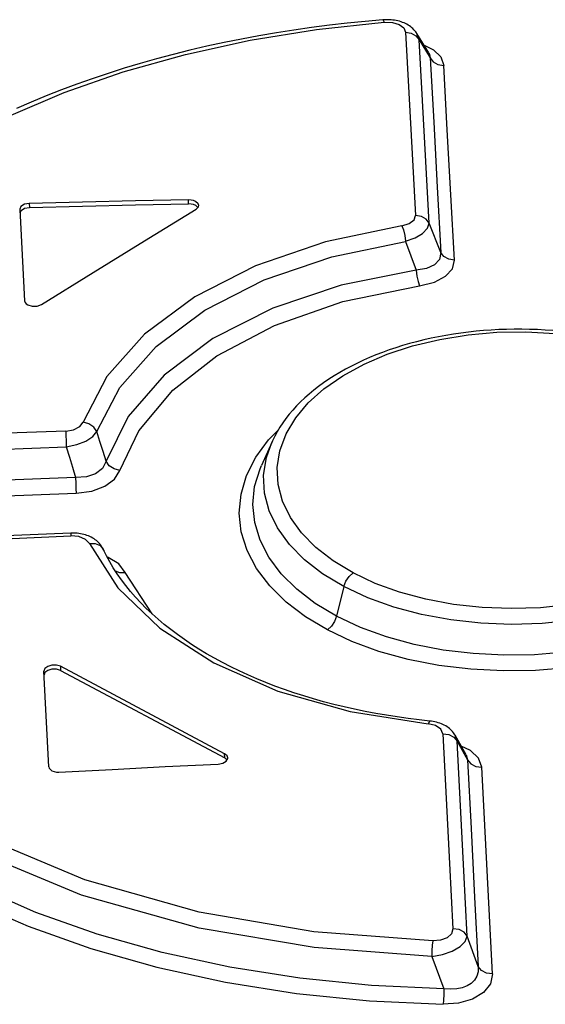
# Model space of a CAD drawing. Header units: millimetres. Extents: x 0 to 594, y 0 to 420.
# Tile 68 of 78: x 522.5 to 524.65, y 124.53 to 128.55. Entities that reach past the tile are written whole.
import ezdxf

# ---------------------------------------------------------------- set-up
doc = ezdxf.new("R2010")
doc.units = ezdxf.units.MM
doc.header["$LTSCALE"] = 32.67
doc.layers.get('0').update_dxf_attribs({"linetype": 'CONTINUOUS'})

msp = doc.modelspace()

# ---------------------------------------------------------------- linework, layer by layer
at = {"color": 7, "linetype": 'CONTINUOUS'}
for p, q in [((523.986, 128.5481), (523.9138, 128.5419)), ((523.992, 128.5485), (523.986, 128.5481)), ((523.9992, 128.5488), (523.992, 128.5485)), ((524.0062, 128.5488), (523.9992, 128.5488)), ((524.0132, 128.5486), (524.0062, 128.5488)), ((524.0202, 128.5481), (524.0132, 128.5486)), ((524.027, 128.5474), (524.0202, 128.5481)), ((524.0337, 128.5465), (524.027, 128.5474)), ((524.0403, 128.5453), (524.0337, 128.5465)), ((524.0469, 128.5439), (524.0403, 128.5453)), ((523.6231, 128.5065), (523.5512, 128.4952)), ((523.6953, 128.5168), (523.6231, 128.5065)), ((523.7678, 128.5261), (523.6953, 128.5168)), ((523.8406, 128.5345), (523.7678, 128.5261)), ((523.9138, 128.5419), (523.8406, 128.5345)), ((524.0535, 128.5422), (524.0469, 128.5439)), ((524.06, 128.5402), (524.0535, 128.5422)), ((524.0665, 128.538), (524.06, 128.5402)), ((524.0727, 128.5355), (524.0665, 128.538)), ((524.0787, 128.5328), (524.0727, 128.5355)), ((524.0843, 128.5299), (524.0787, 128.5328)), ((524.0896, 128.5268), (524.0843, 128.5299)), ((524.0947, 128.5235), (524.0896, 128.5268)), ((524.0996, 128.5199), (524.0947, 128.5235)), ((524.1043, 128.5161), (524.0996, 128.5199)), ((524.1088, 128.5122), (524.1043, 128.5161)), ((524.1128, 128.508), (524.1088, 128.5122)), ((524.1166, 128.5038), (524.1128, 128.508)), ((523.4085, 128.4696), (523.3379, 128.4554)), ((523.4796, 128.4829), (523.4085, 128.4696)), ((523.5512, 128.4952), (523.4796, 128.4829)), ((524.12, 128.4995), (524.1166, 128.5038)), ((524.1231, 128.4951), (524.12, 128.4995)), ((524.1244, 128.4931), (524.1231, 128.4951)), ((524.1734, 128.4137), (524.1245, 128.4929)), ((523.2679, 128.4402), (523.1987, 128.424)), ((523.3379, 128.4554), (523.2679, 128.4402)), ((523.0625, 128.389), (522.9957, 128.3701)), ((523.1301, 128.407), (523.0625, 128.389)), ((523.1987, 128.424), (523.1301, 128.407)), ((522.9297, 128.3503), (522.8645, 128.3296)), ((522.9957, 128.3701), (522.9297, 128.3503)), ((522.8, 128.308), (522.7364, 128.2854)), ((522.8645, 128.3296), (522.8, 128.308)), ((522.7364, 128.2854), (522.6737, 128.262)), ((522.6119, 128.2376), (522.551, 128.2124)), ((522.6737, 128.262), (522.6119, 128.2376)), ((522.551, 128.2124), (522.4911, 128.1863)), ((522.5089, 127.7865), (522.5041, 127.7755)), ((522.523, 127.7952), (522.5089, 127.7865)), ((522.5428, 127.7988), (522.523, 127.7952)), ((522.5231, 127.7788), (522.543, 127.7824)), ((522.7596, 127.8036), (522.5428, 127.7988)), ((522.543, 127.7824), (522.7598, 127.7872)), ((522.9763, 127.8089), (522.7596, 127.8036)), ((522.7598, 127.7872), (522.9765, 127.7925)), ((523.1931, 127.813), (522.9763, 127.8089)), ((522.9765, 127.7925), (523.1933, 127.7966)), ((523.2035, 127.8125), (523.1931, 127.813)), ((523.2036, 127.7961), (523.1933, 127.7966)), ((523.2132, 127.8104), (523.2035, 127.8125)), ((523.2134, 127.794), (523.2036, 127.7961)), ((523.2217, 127.8069), (523.2132, 127.8104)), ((523.2219, 127.7905), (523.2134, 127.794)), ((523.2326, 127.7969), (523.2217, 127.8069)), ((523.2307, 127.7825), (523.2219, 127.7905)), ((523.2234, 127.7748), (523.2332, 127.7852)), ((523.2342, 127.7905), (523.2326, 127.7969)), ((523.2332, 127.7852), (523.2342, 127.7905)), ((522.5041, 127.7755), (522.5041, 127.7749)), ((522.5041, 127.7749), (522.5239, 127.4005)), ((522.5049, 127.7604), (522.509, 127.7701)), ((522.509, 127.7701), (522.5231, 127.7788)), ((523.0133, 127.6466), (523.2234, 127.7748)), ((522.8032, 127.5171), (523.0133, 127.6466)), ((522.5931, 127.3861), (522.8032, 127.5171)), ((522.5239, 127.4005), (522.5256, 127.3945)), ((522.5256, 127.3945), (522.5299, 127.3891)), ((522.5299, 127.3891), (522.5365, 127.3845)), ((522.5365, 127.3845), (522.5548, 127.379)), ((522.5548, 127.379), (522.5754, 127.3796)), ((522.5754, 127.3796), (522.5931, 127.3861)), ((524.2434, 127.26), (524.2129, 127.2544)), ((524.274, 127.2651), (524.2434, 127.26)), ((524.3048, 127.2695), (524.274, 127.2651)), ((524.3355, 127.2735), (524.3048, 127.2695)), ((524.3663, 127.2768), (524.3355, 127.2735)), ((524.3972, 127.2796), (524.3663, 127.2768)), ((524.4282, 127.2818), (524.3972, 127.2796)), ((524.4593, 127.2835), (524.4282, 127.2818)), ((524.4906, 127.2846), (524.4593, 127.2835)), ((524.522, 127.2852), (524.4906, 127.2846)), ((524.5534, 127.2852), (524.522, 127.2852)), ((524.5849, 127.2847), (524.5534, 127.2852)), ((524.6164, 127.2836), (524.5849, 127.2847)), ((524.6479, 127.2819), (524.6164, 127.2836)), ((524.6792, 127.2797), (524.6479, 127.2819)), ((524.0949, 127.2266), (524.0665, 127.2184)), ((524.1238, 127.2343), (524.0949, 127.2266)), ((524.1531, 127.2415), (524.1238, 127.2343)), ((524.1828, 127.2482), (524.1531, 127.2415)), ((524.2129, 127.2544), (524.1828, 127.2482)), ((523.9577, 127.1805), (523.9319, 127.1698)), ((523.9841, 127.1907), (523.9577, 127.1805)), ((524.0111, 127.2004), (523.9841, 127.1907)), ((524.0385, 127.2097), (524.0111, 127.2004)), ((524.0665, 127.2184), (524.0385, 127.2097)), ((523.8818, 127.147), (523.8574, 127.1348)), ((523.9066, 127.1587), (523.8818, 127.147)), ((523.9319, 127.1698), (523.9066, 127.1587)), ((523.8102, 127.1088), (523.7874, 127.095)), ((523.8335, 127.122), (523.8102, 127.1088)), ((523.8574, 127.1348), (523.8335, 127.122)), ((523.7441, 127.0663), (523.7235, 127.0513)), ((523.7654, 127.0809), (523.7441, 127.0663)), ((523.7874, 127.095), (523.7654, 127.0809)), ((523.685, 127.0204), (523.6671, 127.0045)), ((523.7039, 127.036), (523.685, 127.0204)), ((523.7235, 127.0513), (523.7039, 127.036)), ((523.65, 126.9883), (523.6339, 126.9718)), ((523.6671, 127.0045), (523.65, 126.9883)), ((523.604, 126.9379), (523.5904, 126.9205)), ((523.6185, 126.955), (523.604, 126.9379)), ((523.6339, 126.9718), (523.6185, 126.955)), ((523.5776, 126.9028), (523.5657, 126.8849)), ((523.5904, 126.9205), (523.5776, 126.9028)), ((523.5548, 126.8668), (523.5448, 126.8485)), ((523.5657, 126.8849), (523.5548, 126.8668)), ((523.5323, 126.8228), (523.4904, 126.7289)), ((523.5356, 126.83), (523.5323, 126.8228)), ((523.5448, 126.8485), (523.5356, 126.83)), ((522.7122, 126.4529), (522.266, 126.4341)), ((522.7178, 126.4531), (522.7122, 126.4529)), ((522.7248, 126.453), (522.7178, 126.4531)), ((522.7317, 126.4527), (522.7248, 126.453)), ((522.7386, 126.4522), (522.7317, 126.4527)), ((522.7454, 126.4514), (522.7386, 126.4522)), ((522.7522, 126.4503), (522.7454, 126.4514)), ((522.7588, 126.449), (522.7522, 126.4503)), ((522.7653, 126.4475), (522.7588, 126.449)), ((522.7717, 126.4457), (522.7653, 126.4475)), ((522.7779, 126.4436), (522.7717, 126.4457)), ((522.784, 126.4413), (522.7779, 126.4436)), ((522.7901, 126.4387), (522.784, 126.4413)), ((522.796, 126.4358), (522.7901, 126.4387)), ((522.8016, 126.4326), (522.796, 126.4358)), ((522.807, 126.4293), (522.8016, 126.4326)), ((522.8121, 126.4258), (522.807, 126.4293)), ((522.8168, 126.4221), (522.8121, 126.4258)), ((522.8212, 126.4182), (522.8168, 126.4221)), ((522.8254, 126.4142), (522.8212, 126.4182)), ((522.8294, 126.4099), (522.8254, 126.4142)), ((522.8329, 126.4056), (522.8294, 126.4099)), ((522.8362, 126.4012), (522.8329, 126.4056)), ((522.8392, 126.3966), (522.8362, 126.4012)), ((522.8419, 126.392), (522.8392, 126.3966)), ((522.8441, 126.3877), (522.8419, 126.392)), ((522.8464, 126.3827), (522.8441, 126.3877)), ((522.8457, 126.3842), (522.8443, 126.3873)), ((522.8464, 126.3827), (522.8459, 126.3837)), ((522.8576, 126.3603), (522.847, 126.3815)), ((522.8711, 126.3355), (522.8576, 126.3603)), ((522.8858, 126.3109), (522.8711, 126.3355)), ((522.9017, 126.2865), (522.8858, 126.3109)), ((522.9186, 126.2624), (522.9017, 126.2865)), ((522.9368, 126.2385), (522.9186, 126.2624)), ((522.956, 126.2149), (522.9368, 126.2385)), ((522.9764, 126.1915), (522.956, 126.2149)), ((522.9979, 126.1684), (522.9764, 126.1915)), ((523.0204, 126.1457), (522.9979, 126.1684)), ((523.0439, 126.1234), (523.0204, 126.1457)), ((523.0683, 126.1016), (523.0439, 126.1234)), ((523.0937, 126.0802), (523.0683, 126.1016)), ((523.12, 126.0592), (523.0937, 126.0802)), ((523.1473, 126.0386), (523.12, 126.0592)), ((523.1757, 126.0184), (523.1473, 126.0386)), ((523.2049, 125.9987), (523.1757, 126.0184)), ((523.2352, 125.9794), (523.2049, 125.9987)), ((523.2663, 125.9606), (523.2352, 125.9794)), ((523.2983, 125.9422), (523.2663, 125.9606)), ((523.3313, 125.9244), (523.2983, 125.9422)), ((522.6067, 125.8999), (522.6028, 125.8894)), ((522.6183, 125.9089), (522.6067, 125.8999)), ((522.6185, 125.8925), (522.6068, 125.8835)), ((522.6352, 125.914), (522.6183, 125.9089)), ((522.6355, 125.8976), (522.6185, 125.8925)), ((522.6538, 125.914), (522.6352, 125.914)), ((522.6541, 125.8976), (522.6355, 125.8976)), ((522.6702, 125.909), (522.6538, 125.914)), ((522.6703, 125.8926), (522.6541, 125.8976)), ((523.3402, 125.5523), (522.6702, 125.909)), ((522.6703, 125.8926), (523.3404, 125.5359)), ((523.365, 125.907), (523.3313, 125.9244)), ((523.3996, 125.8903), (523.365, 125.907)), ((522.6028, 125.8894), (522.6028, 125.8888)), ((522.6228, 125.4991), (522.6028, 125.8888)), ((522.6068, 125.8835), (522.6035, 125.8746)), ((523.4349, 125.874), (523.3996, 125.8903)), ((523.471, 125.8583), (523.4349, 125.874)), ((523.5079, 125.8432), (523.471, 125.8583)), ((523.5456, 125.8286), (523.5079, 125.8432)), ((523.584, 125.8146), (523.5456, 125.8286)), ((523.6231, 125.8012), (523.584, 125.8146)), ((523.6628, 125.7884), (523.6231, 125.8012)), ((523.7032, 125.7762), (523.6628, 125.7884)), ((523.7441, 125.7647), (523.7032, 125.7762)), ((523.7857, 125.7538), (523.7441, 125.7647)), ((523.8277, 125.7435), (523.7857, 125.7538)), ((523.8703, 125.7339), (523.8277, 125.7435)), ((523.9133, 125.7249), (523.8703, 125.7339)), ((523.9566, 125.7167), (523.9133, 125.7249)), ((524.0003, 125.7091), (523.9566, 125.7167)), ((524.0444, 125.7022), (524.0003, 125.7091)), ((524.0889, 125.696), (524.0444, 125.7022)), ((524.1339, 125.6904), (524.0889, 125.696)), ((524.1781, 125.6857), (524.1339, 125.6904)), ((524.184, 125.6849), (524.1781, 125.6856)), ((524.191, 125.6839), (524.184, 125.6849)), ((524.198, 125.6825), (524.191, 125.6839)), ((524.2049, 125.6809), (524.198, 125.6825)), ((524.2117, 125.679), (524.2049, 125.6809)), ((524.2183, 125.6768), (524.2117, 125.679)), ((524.2247, 125.6744), (524.2183, 125.6768)), ((524.2309, 125.6717), (524.2247, 125.6744)), ((524.2367, 125.6688), (524.2309, 125.6717)), ((524.2424, 125.6656), (524.2367, 125.6688)), ((524.2477, 125.6622), (524.2424, 125.6656)), ((524.2529, 125.6586), (524.2477, 125.6622)), ((524.2577, 125.6548), (524.2529, 125.6586)), ((524.2623, 125.6508), (524.2577, 125.6548)), ((524.2665, 125.6467), (524.2623, 125.6508)), ((524.2703, 125.6424), (524.2665, 125.6467)), ((524.2739, 125.638), (524.2703, 125.6424)), ((524.2771, 125.6335), (524.2739, 125.638)), ((524.28, 125.6289), (524.2771, 125.6335)), ((524.2808, 125.6275), (524.28, 125.6289)), ((524.326, 125.548), (524.2809, 125.6274)), ((523.3505, 125.5432), (523.3402, 125.5523)), ((523.3497, 125.5277), (523.3404, 125.5359)), ((523.3459, 125.5216), (523.3525, 125.5322)), ((523.3528, 125.5353), (523.3505, 125.5432)), ((523.3525, 125.5322), (523.3528, 125.5353)), ((522.6228, 125.4991), (522.6245, 125.4929)), ((522.6245, 125.4929), (522.6288, 125.4873)), ((522.8807, 125.4885), (523.0973, 125.4995)), ((523.0973, 125.4995), (523.314, 125.5102)), ((523.314, 125.5102), (523.3322, 125.5137)), ((523.3322, 125.5137), (523.3459, 125.5216)), ((522.6288, 125.4873), (522.6354, 125.4827)), ((522.6354, 125.4827), (522.6439, 125.4793)), ((522.6439, 125.4793), (522.6536, 125.4774)), ((522.6536, 125.4774), (522.664, 125.4772)), ((522.664, 125.4772), (522.8807, 125.4885))]:
    msp.add_line(p, q, dxfattribs=at)
at = {"color": 9, "linetype": 'CONTINUOUS'}
for p, q in [((523.986, 128.5481), (523.9877, 128.5472)), ((523.9877, 128.5472), (523.9918, 128.5384)), ((523.444, 128.465), (523.7155, 128.5088)), ((523.7155, 128.5088), (523.9918, 128.5384)), ((523.9918, 128.5384), (524.0255, 128.5372)), ((524.0255, 128.5372), (524.0528, 128.5291)), ((524.0528, 128.5291), (524.0712, 128.5156)), ((524.0712, 128.5156), (524.0787, 128.498)), ((523.1801, 128.4073), (523.444, 128.465)), ((524.0787, 128.498), (524.1017, 128.4942)), ((524.0787, 128.498), (524.0922, 128.2501)), ((524.1017, 128.4942), (524.1211, 128.4833)), ((524.1211, 128.4833), (524.1339, 128.4665)), ((524.1339, 128.4665), (524.1245, 128.4929)), ((524.1339, 128.4665), (524.179, 128.3935)), ((524.1477, 128.2186), (524.1339, 128.4665)), ((524.1542, 128.4449), (524.1923, 128.4264)), ((524.1923, 128.4264), (524.2225, 128.3966)), ((522.9265, 128.336), (523.1801, 128.4073)), ((524.1734, 128.4137), (524.1769, 128.4066)), ((524.1769, 128.4066), (524.179, 128.3935)), ((524.179, 128.3935), (524.1914, 128.3771)), ((524.179, 128.3935), (524.1934, 128.1303)), ((524.2225, 128.3966), (524.2341, 128.3619)), ((524.1914, 128.3771), (524.2106, 128.366)), ((524.2106, 128.366), (524.2341, 128.362)), ((524.2487, 128.0988), (524.2341, 128.3619)), ((522.6857, 128.2518), (522.9265, 128.336)), ((522.4588, 128.155), (522.6857, 128.2518)), ((524.0922, 128.2501), (524.1057, 128.0006)), ((524.1614, 127.9693), (524.1477, 128.2186)), ((524.1934, 128.1303), (524.2078, 127.8654)), ((524.2634, 127.834), (524.2487, 128.0988)), ((524.1057, 128.0006), (524.1193, 127.7497)), ((524.1752, 127.7185), (524.1614, 127.9693)), ((524.2078, 127.8654), (524.2222, 127.5987)), ((524.278, 127.5675), (524.2634, 127.834)), ((522.5428, 127.7988), (522.543, 127.7824)), ((523.1933, 127.7966), (523.1931, 127.813)), ((524.1133, 127.7317), (524.1193, 127.7497)), ((524.1431, 127.746), (524.1193, 127.7497)), ((524.1626, 127.7349), (524.1431, 127.746)), ((524.0635, 127.7078), (523.7516, 127.6422)), ((524.0635, 127.7078), (524.0933, 127.7165)), ((524.0635, 127.7078), (524.0698, 127.6907)), ((524.0933, 127.7165), (524.1133, 127.7317)), ((524.1752, 127.7185), (524.1626, 127.7349)), ((524.1682, 127.6971), (524.1752, 127.7185)), ((524.2222, 127.5987), (524.1752, 127.7185)), ((524.0698, 127.6907), (524.075, 127.6682)), ((524.075, 127.6682), (524.0782, 127.644)), ((524.1175, 127.6581), (524.1483, 127.6764)), ((524.1483, 127.6764), (524.1682, 127.6971)), ((523.7516, 127.6422), (523.4667, 127.5443)), ((523.7774, 127.5811), (524.0782, 127.6439)), ((524.0782, 127.644), (524.1175, 127.6581)), ((524.0782, 127.6439), (524.1218, 127.5264)), ((523.5011, 127.4864), (523.7774, 127.5811)), ((524.2222, 127.5987), (524.2171, 127.57)), ((524.2351, 127.5819), (524.2222, 127.5987)), ((524.2548, 127.571), (524.2351, 127.5819)), ((523.4667, 127.5443), (523.2179, 127.4172)), ((524.1972, 127.5475), (524.1646, 127.5326)), ((524.2171, 127.57), (524.1972, 127.5475)), ((524.278, 127.5674), (524.2548, 127.571)), ((524.2695, 127.5321), (524.278, 127.5675)), ((524.1218, 127.5264), (523.8164, 127.4651)), ((524.1646, 127.5326), (524.1218, 127.5264)), ((524.1218, 127.5264), (524.1248, 127.5022)), ((524.1248, 127.5022), (524.1296, 127.4797)), ((524.1961, 127.4774), (524.2415, 127.5013)), ((524.2415, 127.5013), (524.2695, 127.5321)), ((523.2593, 127.3629), (523.5011, 127.4864)), ((523.8164, 127.4651), (523.5365, 127.3707)), ((523.8225, 127.3985), (524.1355, 127.4625)), ((524.1296, 127.4797), (524.1355, 127.4625)), ((524.1355, 127.4625), (524.1961, 127.4774)), ((523.2179, 127.4172), (523.0134, 127.2649)), ((523.5433, 127.301), (523.8225, 127.3985)), ((523.0607, 127.2149), (523.2593, 127.3629)), ((523.5365, 127.3707), (523.2924, 127.2467)), ((523.3086, 127.1765), (523.5433, 127.301)), ((523.0134, 127.2649), (522.8599, 127.0924)), ((524.2181, 127.2436), (524.3335, 127.2622)), ((524.3335, 127.2622), (524.4507, 127.2725)), ((524.4507, 127.2725), (524.5696, 127.2745)), ((524.5696, 127.2745), (524.6885, 127.2683)), ((523.2924, 127.2467), (523.0932, 127.0974)), ((524.1073, 127.2172), (524.2181, 127.2436)), ((522.9123, 127.0478), (523.0607, 127.2149)), ((523.909, 127.1429), (524.0041, 127.1835)), ((524.0041, 127.1835), (524.1073, 127.2172)), ((523.1281, 127.0358), (523.3086, 127.1765)), ((523.8221, 127.0954), (523.909, 127.1429)), ((522.8599, 127.0924), (522.7626, 126.9057)), ((523.0932, 127.0974), (522.9461, 126.9285)), ((523.7453, 127.0419), (523.8221, 127.0954)), ((522.8188, 126.8675), (522.9123, 127.0478)), ((522.9895, 126.8699), (523.1281, 127.0358)), ((523.6814, 126.9845), (523.7453, 127.0419)), ((523.6301, 126.9233), (523.6814, 126.9845)), ((522.7491, 126.8878), (522.7626, 126.9057)), ((522.7864, 126.899), (522.7626, 126.9057)), ((522.8061, 126.8855), (522.7864, 126.899)), ((522.9461, 126.9285), (522.8562, 126.7461)), ((523.591, 126.8575), (523.6301, 126.9233)), ((522.6913, 126.8693), (522.2439, 126.8527)), ((522.6913, 126.8693), (522.7235, 126.8746)), ((522.6913, 126.8693), (522.6921, 126.8519)), ((522.7235, 126.8746), (522.7491, 126.8878)), ((522.8017, 126.8469), (522.8187, 126.8675)), ((522.8187, 126.8675), (522.8061, 126.8855)), ((522.8312, 126.8268), (522.8188, 126.8675)), ((522.9126, 126.7085), (522.9895, 126.8699)), ((523.5197, 126.8341), (523.5594, 126.8744)), ((523.5657, 126.7894), (523.591, 126.8575)), ((522.6921, 126.8519), (522.693, 126.8295)), ((522.693, 126.8295), (522.6939, 126.8052)), ((522.7364, 126.8142), (522.7734, 126.8286)), ((522.7734, 126.8286), (522.8017, 126.8469)), ((522.8437, 126.7864), (522.8312, 126.8268)), ((523.4676, 126.763), (523.5197, 126.8341)), ((523.5106, 126.7616), (523.5322, 126.8226)), ((522.2467, 126.7887), (522.6939, 126.8052)), ((522.6939, 126.8052), (522.7364, 126.8142)), ((522.6939, 126.8052), (522.7064, 126.7633)), ((522.8562, 126.7461), (522.8437, 126.7864)), ((523.5548, 126.7207), (523.5657, 126.7894)), ((522.7064, 126.7633), (522.719, 126.7215)), ((522.8562, 126.7461), (522.8414, 126.7163)), ((522.8691, 126.728), (522.8562, 126.7461)), ((523.4297, 126.6885), (523.4676, 126.763)), ((523.4993, 126.6891), (523.5106, 126.7616)), ((522.719, 126.7215), (522.7317, 126.6798)), ((522.8414, 126.7163), (522.8136, 126.6946)), ((522.8889, 126.7147), (522.8691, 126.728)), ((522.9125, 126.7084), (522.8889, 126.7147)), ((522.8904, 126.6727), (522.9126, 126.7085)), ((523.4626, 126.6429), (523.4846, 126.7154)), ((523.4846, 126.7154), (523.4904, 126.7289)), ((523.5584, 126.6518), (523.5548, 126.7207)), ((522.7317, 126.6798), (522.2554, 126.6616)), ((522.776, 126.6822), (522.7317, 126.6798)), ((522.7317, 126.6798), (522.7325, 126.6561)), ((522.7325, 126.6561), (522.7334, 126.6336)), ((522.8136, 126.6946), (522.776, 126.6822)), ((522.8514, 126.6441), (522.8904, 126.6727)), ((523.407, 126.6119), (523.4297, 126.6885)), ((523.5031, 126.6164), (523.4993, 126.6891)), ((522.7334, 126.6336), (522.7343, 126.6156)), ((522.7342, 126.6156), (522.7984, 126.6244)), ((522.7984, 126.6244), (522.8514, 126.6441)), ((523.4553, 126.5696), (523.4626, 126.6429)), ((523.5221, 126.5443), (523.5031, 126.6164)), ((523.5764, 126.5833), (523.5584, 126.6518)), ((522.2581, 126.5977), (522.7342, 126.6156)), ((523.3998, 126.5347), (523.407, 126.6119)), ((523.6083, 126.517), (523.5764, 126.5833)), ((523.4627, 126.4965), (523.4553, 126.5696)), ((523.556, 126.474), (523.5221, 126.5443)), ((523.4082, 126.4577), (523.3998, 126.5347)), ((523.4846, 126.4243), (523.4627, 126.4965)), ((523.654, 126.4535), (523.6083, 126.517)), ((523.4319, 126.382), (523.4082, 126.4577)), ((523.6044, 126.4069), (523.556, 126.474)), ((522.2664, 126.4225), (522.7129, 126.4414)), ((522.7122, 126.4529), (522.7123, 126.4516)), ((522.7123, 126.4516), (522.7129, 126.4414)), ((522.7454, 126.4386), (522.7129, 126.4414)), ((522.7727, 126.4274), (522.7454, 126.4386)), ((522.7883, 126.4102), (522.7727, 126.4274)), ((523.5208, 126.3542), (523.4846, 126.4243)), ((523.7129, 126.3936), (523.654, 126.4535)), ((522.7883, 126.4102), (522.9048, 126.2288)), ((522.7884, 126.4102), (522.8118, 126.4103)), ((522.8118, 126.4103), (522.8315, 126.4022)), ((522.8315, 126.4022), (522.8443, 126.3873)), ((522.8464, 126.3827), (522.847, 126.3815)), ((523.4707, 126.3081), (523.4319, 126.382)), ((523.6661, 126.3443), (523.6044, 126.4069)), ((523.7832, 126.3391), (523.7129, 126.3936)), ((522.8649, 126.3527), (522.8601, 126.354)), ((522.908, 126.3268), (522.8649, 126.3527)), ((523.5709, 126.2872), (523.5208, 126.3542)), ((523.7402, 126.2867), (523.6661, 126.3443)), ((523.8645, 126.2901), (523.7832, 126.3391)), ((522.8933, 126.2994), (522.9112, 126.2919)), ((522.9347, 126.2917), (522.908, 126.3268)), ((523.5242, 126.2376), (523.4707, 126.3081)), ((522.9112, 126.2919), (522.9347, 126.2917)), ((523.0439, 126.1234), (522.9347, 126.2917)), ((523.6343, 126.2241), (523.5709, 126.2872)), ((523.8269, 126.2344), (523.7402, 126.2867)), ((523.8269, 126.2344), (523.8352, 126.2562)), ((523.8352, 126.2562), (523.8483, 126.2758)), ((523.8483, 126.2758), (523.8645, 126.2901)), ((523.9545, 126.2477), (523.8645, 126.2901)), ((522.9048, 126.2288), (523.0759, 126.0644)), ((523.5912, 126.1716), (523.5242, 126.2376)), ((523.71, 126.166), (523.6343, 126.2241)), ((523.8269, 126.2344), (523.7971, 126.1137)), ((523.9243, 126.1887), (523.8269, 126.2344)), ((524.0542, 126.2117), (523.9545, 126.2477)), ((524.0303, 126.1506), (523.9243, 126.1887)), ((524.1618, 126.1829), (524.0542, 126.2117)), ((524.2745, 126.162), (524.1618, 126.1829)), ((523.6703, 126.1115), (523.5912, 126.1716)), ((523.7971, 126.1137), (523.71, 126.166)), ((524.1439, 126.1203), (524.0303, 126.1506)), ((524.3909, 126.1492), (524.2745, 126.162)), ((524.5098, 126.1447), (524.3909, 126.1492)), ((524.6287, 126.1484), (524.5098, 126.1447)), ((524.7459, 126.1603), (524.6287, 126.1484)), ((523.7596, 126.0581), (523.6703, 126.1115)), ((523.7971, 126.1137), (523.7888, 126.092)), ((523.8945, 126.0678), (523.7971, 126.1137)), ((524.2631, 126.0984), (524.1439, 126.1203)), ((524.3861, 126.085), (524.2631, 126.0984)), ((524.7605, 126.097), (524.6362, 126.0843)), ((523.0759, 126.0644), (523.2959, 125.9226)), ((523.7757, 126.0725), (523.7596, 126.0581)), ((523.8597, 126.0108), (523.7596, 126.0581)), ((523.7888, 126.092), (523.7757, 126.0725)), ((524.0005, 126.0292), (523.8945, 126.0678)), ((524.5108, 126.0803), (524.3861, 126.085)), ((524.6362, 126.0843), (524.5108, 126.0803)), ((524.1136, 125.9983), (524.0005, 126.0292)), ((523.9701, 125.9702), (523.8597, 126.0108)), ((524.2322, 125.9754), (524.1136, 125.9983)), ((524.3545, 125.9607), (524.2322, 125.9754)), ((524.0891, 125.9374), (523.9701, 125.9702)), ((524.2146, 125.9128), (524.0891, 125.9374)), ((524.4794, 125.9544), (524.3545, 125.9607)), ((524.6051, 125.9565), (524.4794, 125.9544)), ((524.7302, 125.9669), (524.6051, 125.9565)), ((522.6702, 125.909), (522.6703, 125.8926)), ((523.2959, 125.9226), (523.5575, 125.808)), ((524.3446, 125.897), (524.2146, 125.9128)), ((524.4768, 125.8902), (524.3446, 125.897)), ((524.7411, 125.9032), (524.6095, 125.8923)), ((524.6095, 125.8923), (524.4768, 125.8902)), ((523.5575, 125.808), (523.8522, 125.7244)), ((523.8522, 125.7244), (524.1704, 125.6744)), ((524.2003, 125.6673), (524.1704, 125.6744)), ((524.1756, 125.6844), (524.1705, 125.6744)), ((524.1781, 125.6857), (524.1756, 125.6844)), ((524.2227, 125.6523), (524.2003, 125.6673)), ((524.2309, 125.6334), (524.2227, 125.6523)), ((524.2309, 125.6334), (524.2548, 125.6303)), ((524.2309, 125.6334), (524.2445, 125.3695)), ((524.2548, 125.6303), (524.2753, 125.6197)), ((524.2753, 125.6197), (524.2887, 125.6029)), ((524.2887, 125.6029), (524.2809, 125.6274)), ((524.2887, 125.6029), (524.3317, 125.5273)), ((524.3026, 125.3391), (524.2887, 125.6029)), ((524.3439, 125.5655), (524.3061, 125.5829)), ((523.3404, 125.5359), (523.3402, 125.5523)), ((524.326, 125.548), (524.3317, 125.5273)), ((524.3763, 125.5346), (524.3439, 125.5655)), ((524.3894, 125.4967), (524.3763, 125.5346)), ((524.3317, 125.5273), (524.3446, 125.5108)), ((524.3317, 125.5273), (524.3461, 125.2476)), ((524.3446, 125.5108), (524.3648, 125.5)), ((524.3648, 125.5), (524.3894, 125.4968)), ((524.4337, 124.6536), (524.3894, 125.4967)), ((524.2445, 125.3695), (524.2581, 125.1042)), ((524.3164, 125.074), (524.3026, 125.3391)), ((524.3461, 125.2476), (524.3606, 124.9664)), ((522.7701, 125.0376), (522.3621, 125.2088)), ((522.7559, 124.9747), (522.3336, 125.1505)), ((524.2581, 125.1042), (524.2718, 124.8375)), ((524.3303, 124.8074), (524.3164, 125.074)), ((523.236, 124.9053), (522.7701, 125.0376)), ((522.5695, 124.9045), (522.3339, 125.0076)), ((523.2356, 124.8403), (522.7559, 124.9747)), ((522.2985, 124.9529), (522.5387, 124.8476)), ((524.3606, 124.9664), (524.3752, 124.6836)), ((522.8203, 124.8152), (522.5695, 124.9045)), ((523.7037, 124.8249), (523.236, 124.9053)), ((522.5387, 124.8476), (522.7942, 124.7565)), ((523.0846, 124.7403), (522.8203, 124.8152)), ((523.7056, 124.7609), (523.2356, 124.8403)), ((524.1898, 124.7878), (523.7037, 124.8249)), ((524.2658, 124.8169), (524.248, 124.8008)), ((524.2718, 124.8375), (524.2658, 124.8169)), ((524.2967, 124.8345), (524.2718, 124.8375)), ((524.3172, 124.8238), (524.2967, 124.8345)), ((524.3303, 124.8074), (524.3172, 124.8238)), ((524.3222, 124.7856), (524.3303, 124.8074)), ((524.3752, 124.6836), (524.3303, 124.8074)), ((524.1876, 124.7702), (524.186, 124.748)), ((524.1898, 124.7878), (524.1876, 124.7702)), ((524.2216, 124.7907), (524.1898, 124.7878)), ((524.248, 124.8008), (524.2216, 124.7907)), ((524.3013, 124.7649), (524.3222, 124.7856)), ((522.7942, 124.7565), (523.0627, 124.6803)), ((523.3608, 124.6803), (523.0846, 124.7403)), ((524.1854, 124.7245), (523.7056, 124.7609)), ((524.186, 124.748), (524.1854, 124.7245)), ((524.1854, 124.7245), (524.2296, 124.7326)), ((524.2296, 124.7326), (524.2693, 124.7465)), ((524.2693, 124.7465), (524.3013, 124.7649)), ((524.1854, 124.7245), (524.2353, 124.5925)), ((523.0627, 124.6803), (523.3434, 124.6191)), ((523.6464, 124.6355), (523.3608, 124.6803)), ((524.3748, 124.6623), (524.3693, 124.6437)), ((524.3752, 124.6836), (524.3748, 124.6623)), ((524.3888, 124.6667), (524.3752, 124.6836)), ((524.4095, 124.6562), (524.3888, 124.6667)), ((524.4337, 124.6534), (524.4095, 124.6562)), ((524.4337, 124.6536), (524.4251, 124.613)), ((523.3434, 124.6191), (523.6341, 124.5733)), ((523.9389, 124.6062), (523.6464, 124.6355)), ((524.2353, 124.5925), (523.9389, 124.6062)), ((524.3462, 124.6147), (524.3296, 124.6043)), ((524.3596, 124.6278), (524.3462, 124.6147)), ((524.3693, 124.6437), (524.3596, 124.6278)), ((524.4251, 124.613), (524.3971, 124.578)), ((523.6341, 124.5733), (523.9314, 124.5433)), ((524.235, 124.569), (524.2339, 124.5468)), ((524.2353, 124.5925), (524.235, 124.569)), ((524.2628, 124.5904), (524.2353, 124.5925)), ((524.2878, 124.5919), (524.2628, 124.5904)), ((524.3101, 124.5967), (524.2878, 124.5919)), ((524.3296, 124.6043), (524.3101, 124.5967)), ((524.3971, 124.578), (524.3514, 124.5504)), ((523.9314, 124.5433), (524.232, 124.5293)), ((524.2339, 124.5468), (524.232, 124.5293)), ((524.2943, 124.5339), (524.232, 124.5293)), ((524.3514, 124.5504), (524.2943, 124.5339))]:
    msp.add_line(p, q, dxfattribs=at)

doc.saveas('drawing.dxf')
